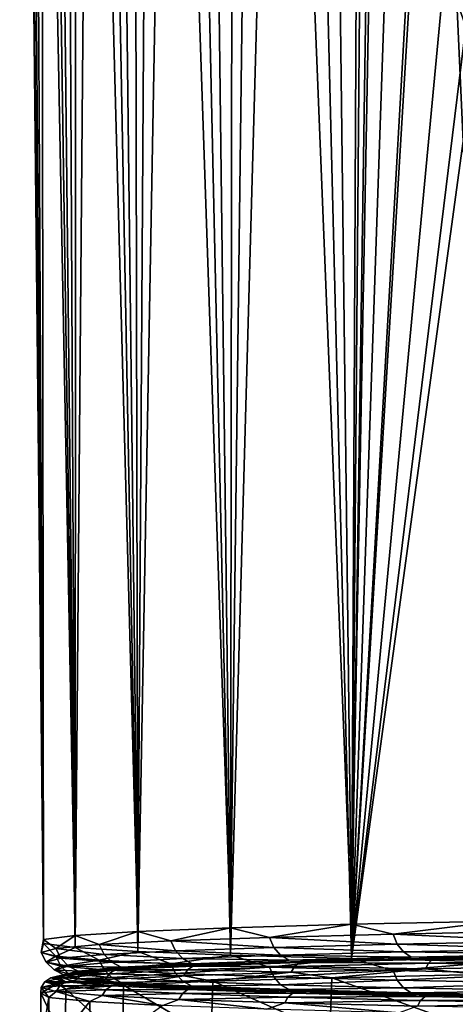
# Model space of a CAD drawing. Header units: millimetres. Extents: x -24 to 72, y 0 to 310.
# Tile 166 of 251: x -24 to -18, y 274 to 288. Entities that reach past the tile are written whole.
import ezdxf

# ---------------------------------------------------------------- set-up
doc = ezdxf.new("R2010")
doc.units = ezdxf.units.MM
doc.header["$LTSCALE"] = 65.185185
for name, color, linetype in [('120', 7, 'CONTINUOUS'), ('121', 7, 'CONTINUOUS'), ('124', 7, 'CONTINUOUS'), ('65', 7, 'CONTINUOUS'), ('70', 7, 'CONTINUOUS'), ('71', 7, 'CONTINUOUS')]:
    doc.layers.add(name, color=color, linetype=linetype)

msp = doc.modelspace()

# ---------------------------------------------------------------- linework, layer by layer
at = {"layer": '120', "color": 7, "linetype": 'CONTINUOUS'}
for points in [[(-22.818, 274.28, 230.31), (-21.585, 273.559, 233.376), (-21.562, 274.335, 233.41), (-22.818, 274.28, 230.31)], [(-21.585, 273.559, 233.376), (-19.915, 273.61, 236.278), (-21.562, 274.335, 233.41), (-21.585, 273.559, 233.376)], [(-21.562, 274.335, 233.41), (-19.915, 273.61, 236.278), (-19.887, 274.385, 236.306), (-21.562, 274.335, 233.41)], [(-19.915, 273.61, 236.278), (-17.856, 273.656, 238.919), (-19.887, 274.385, 236.306), (-19.915, 273.61, 236.278)], [(-19.887, 274.385, 236.306), (-17.856, 273.656, 238.919), (-17.825, 274.431, 238.94), (-19.887, 274.385, 236.306)], [(-23.984, 274.166, 223.738), (-23.641, 273.448, 227.019), (-23.631, 274.224, 227.065), (-23.984, 274.166, 223.738)], [(-23.641, 273.448, 227.019), (-22.836, 273.505, 230.269), (-23.631, 274.224, 227.065), (-23.641, 273.448, 227.019)], [(-23.631, 274.224, 227.065), (-22.836, 273.505, 230.269), (-22.818, 274.28, 230.31), (-23.631, 274.224, 227.065)], [(-22.836, 273.505, 230.269), (-21.585, 273.559, 233.376), (-22.818, 274.28, 230.31), (-22.836, 273.505, 230.269)], [(-23.987, 273.39, 223.688), (-23.641, 273.448, 227.019), (-23.984, 274.166, 223.738), (-23.987, 273.39, 223.688)], [(-23.872, 274.107, 220.395), (-23.987, 273.39, 223.688), (-23.984, 274.166, 223.738), (-23.872, 274.107, 220.395)], [(-23.865, 273.332, 220.342), (-23.987, 273.39, 223.688), (-23.872, 274.107, 220.395), (-23.865, 273.332, 220.342)], [(-23.295, 274.05, 217.1), (-23.865, 273.332, 220.342), (-23.872, 274.107, 220.395), (-23.295, 274.05, 217.1)], [(-23.278, 273.274, 217.045), (-23.865, 273.332, 220.342), (-23.295, 274.05, 217.1), (-23.278, 273.274, 217.045)], [(-22.266, 273.994, 213.917), (-23.278, 273.274, 217.045), (-23.295, 274.05, 217.1), (-22.266, 273.994, 213.917)]]:
    msp.add_3dface(points, dxfattribs=at)
at = {"layer": '121', "color": 7, "linetype": 'CONTINUOUS'}
for points in [[(-20.326, 274.615, 235.151), (-21.803, 274.565, 232.284), (-21.846, 274.548, 232.426), (-20.326, 274.615, 235.151)], [(-20.344, 274.599, 235.305), (-20.326, 274.615, 235.151), (-21.846, 274.548, 232.426), (-20.344, 274.599, 235.305)], [(-20.344, 274.599, 235.305), (-21.846, 274.548, 232.426), (-20.414, 274.545, 235.348), (-20.344, 274.599, 235.305)], [(-18.529, 274.592, 238.005), (-20.344, 274.599, 235.305), (-20.414, 274.545, 235.348), (-18.529, 274.592, 238.005)], [(-18.474, 274.661, 237.791), (-20.326, 274.615, 235.151), (-20.344, 274.599, 235.305), (-18.474, 274.661, 237.791)], [(-18.466, 274.645, 237.953), (-18.474, 274.661, 237.791), (-20.344, 274.599, 235.305), (-18.466, 274.645, 237.953)], [(-18.466, 274.645, 237.953), (-20.344, 274.599, 235.305), (-18.529, 274.592, 238.005), (-18.466, 274.645, 237.953)], [(-16.301, 274.633, 240.381), (-18.466, 274.645, 237.953), (-18.529, 274.592, 238.005), (-16.301, 274.633, 240.381)], [(-16.338, 274.553, 240.423), (-16.301, 274.633, 240.381), (-18.529, 274.592, 238.005), (-16.338, 274.553, 240.423)], [(-16.281, 274.702, 240.156), (-18.474, 274.661, 237.791), (-18.466, 274.645, 237.953), (-16.281, 274.702, 240.156)], [(-16.245, 274.686, 240.321), (-16.281, 274.702, 240.156), (-18.466, 274.645, 237.953), (-16.245, 274.686, 240.321)], [(-16.245, 274.686, 240.321), (-18.466, 274.645, 237.953), (-16.301, 274.633, 240.381), (-16.245, 274.686, 240.321)], [(-23.531, 274.457, 226.085), (-23.75, 274.401, 222.868), (-23.845, 274.383, 222.955), (-23.531, 274.457, 226.085)], [(-23.612, 274.44, 226.193), (-23.531, 274.457, 226.085), (-23.845, 274.383, 222.955), (-23.612, 274.44, 226.193)], [(-22.878, 274.512, 229.243), (-23.531, 274.457, 226.085), (-23.612, 274.44, 226.193), (-22.878, 274.512, 229.243)], [(-22.942, 274.495, 229.37), (-22.878, 274.512, 229.243), (-23.612, 274.44, 226.193), (-22.942, 274.495, 229.37)], [(-22.942, 274.495, 229.37), (-23.612, 274.44, 226.193), (-23.02, 274.441, 229.393), (-22.942, 274.495, 229.37)], [(-21.97, 274.414, 232.483), (-21.92, 274.495, 232.459), (-23.02, 274.441, 229.393), (-21.97, 274.414, 232.483)], [(-21.92, 274.495, 232.459), (-22.942, 274.495, 229.37), (-23.02, 274.441, 229.393), (-21.92, 274.495, 232.459)], [(-21.803, 274.565, 232.284), (-22.878, 274.512, 229.243), (-22.942, 274.495, 229.37), (-21.803, 274.565, 232.284)], [(-21.846, 274.548, 232.426), (-21.803, 274.565, 232.284), (-22.942, 274.495, 229.37), (-21.846, 274.548, 232.426)], [(-21.846, 274.548, 232.426), (-22.942, 274.495, 229.37), (-21.92, 274.495, 232.459), (-21.846, 274.548, 232.426)], [(-21.97, 274.414, 232.483), (-20.46, 274.465, 235.378), (-21.92, 274.495, 232.459), (-21.97, 274.414, 232.483)], [(-21.97, 274.414, 232.483), (-21.562, 274.335, 233.41), (-20.46, 274.465, 235.378), (-21.97, 274.414, 232.483)], [(-20.414, 274.545, 235.348), (-21.846, 274.548, 232.426), (-21.92, 274.495, 232.459), (-20.414, 274.545, 235.348)], [(-20.46, 274.465, 235.378), (-20.414, 274.545, 235.348), (-21.92, 274.495, 232.459), (-20.46, 274.465, 235.378)], [(-21.562, 274.335, 233.41), (-19.887, 274.385, 236.306), (-20.46, 274.465, 235.378), (-21.562, 274.335, 233.41)], [(-20.46, 274.465, 235.378), (-18.571, 274.511, 238.041), (-20.414, 274.545, 235.348), (-20.46, 274.465, 235.378)], [(-20.46, 274.465, 235.378), (-19.887, 274.385, 236.306), (-18.571, 274.511, 238.041), (-20.46, 274.465, 235.378)], [(-18.571, 274.511, 238.041), (-18.529, 274.592, 238.005), (-20.414, 274.545, 235.348), (-18.571, 274.511, 238.041)], [(-19.887, 274.385, 236.306), (-17.825, 274.431, 238.94), (-18.571, 274.511, 238.041), (-19.887, 274.385, 236.306)], [(-18.571, 274.511, 238.041), (-16.338, 274.553, 240.423), (-18.529, 274.592, 238.005), (-18.571, 274.511, 238.041)], [(-18.571, 274.511, 238.041), (-17.825, 274.431, 238.94), (-16.338, 274.553, 240.423), (-18.571, 274.511, 238.041)], [(-23.981, 274.248, 222.958), (-23.747, 274.305, 226.215), (-23.927, 274.329, 222.957), (-23.981, 274.248, 222.958)], [(-23.981, 274.248, 222.958), (-23.927, 274.329, 222.957), (-23.717, 274.272, 219.706), (-23.981, 274.248, 222.958)], [(-23.747, 274.305, 226.215), (-23.693, 274.386, 226.206), (-23.927, 274.329, 222.957), (-23.747, 274.305, 226.215)], [(-23.693, 274.386, 226.206), (-23.845, 274.383, 222.955), (-23.927, 274.329, 222.957), (-23.693, 274.386, 226.206)], [(-23.845, 274.383, 222.955), (-23.636, 274.327, 219.716), (-23.927, 274.329, 222.957), (-23.845, 274.383, 222.955)], [(-23.927, 274.329, 222.957), (-23.636, 274.327, 219.716), (-23.717, 274.272, 219.706), (-23.927, 274.329, 222.957)], [(-23.612, 274.44, 226.193), (-23.845, 274.383, 222.955), (-23.693, 274.386, 226.206), (-23.612, 274.44, 226.193)], [(-23.845, 274.383, 222.955), (-23.75, 274.401, 222.868), (-23.636, 274.327, 219.716), (-23.845, 274.383, 222.955)], [(-23.75, 274.401, 222.868), (-23.531, 274.344, 219.65), (-23.636, 274.327, 219.716), (-23.75, 274.401, 222.868)], [(-23.747, 274.305, 226.215), (-23.072, 274.36, 229.409), (-23.693, 274.386, 226.206), (-23.747, 274.305, 226.215)], [(-23.747, 274.305, 226.215), (-23.631, 274.224, 227.065), (-23.072, 274.36, 229.409), (-23.747, 274.305, 226.215)], [(-23.636, 274.327, 219.716), (-22.989, 274.271, 216.534), (-23.717, 274.272, 219.706), (-23.636, 274.327, 219.716)], [(-23.072, 274.36, 229.409), (-23.02, 274.441, 229.393), (-23.693, 274.386, 226.206), (-23.072, 274.36, 229.409)], [(-23.02, 274.441, 229.393), (-23.612, 274.44, 226.193), (-23.693, 274.386, 226.206), (-23.02, 274.441, 229.393)], [(-23.636, 274.327, 219.716), (-23.531, 274.344, 219.65), (-22.989, 274.271, 216.534), (-23.636, 274.327, 219.716)], [(-23.631, 274.224, 227.065), (-22.818, 274.28, 230.31), (-23.072, 274.36, 229.409), (-23.631, 274.224, 227.065)], [(-23.531, 274.344, 219.65), (-22.878, 274.289, 216.492), (-22.989, 274.271, 216.534), (-23.531, 274.344, 219.65)], [(-23.072, 274.36, 229.409), (-21.97, 274.414, 232.483), (-23.02, 274.441, 229.393), (-23.072, 274.36, 229.409)], [(-23.072, 274.36, 229.409), (-22.818, 274.28, 230.31), (-21.97, 274.414, 232.483), (-23.072, 274.36, 229.409)], [(-22.818, 274.28, 230.31), (-21.562, 274.335, 233.41), (-21.97, 274.414, 232.483), (-22.818, 274.28, 230.31)], [(-23.984, 274.166, 223.738), (-23.631, 274.224, 227.065), (-23.747, 274.305, 226.215), (-23.984, 274.166, 223.738)], [(-23.981, 274.248, 222.958), (-23.984, 274.166, 223.738), (-23.747, 274.305, 226.215), (-23.981, 274.248, 222.958)], [(-23.872, 274.107, 220.395), (-23.984, 274.166, 223.738), (-23.981, 274.248, 222.958), (-23.872, 274.107, 220.395)], [(-23.77, 274.191, 219.7), (-23.981, 274.248, 222.958), (-23.717, 274.272, 219.706), (-23.77, 274.191, 219.7)], [(-23.77, 274.191, 219.7), (-23.872, 274.107, 220.395), (-23.981, 274.248, 222.958), (-23.77, 274.191, 219.7)], [(-23.295, 274.05, 217.1), (-23.872, 274.107, 220.395), (-23.77, 274.191, 219.7), (-23.295, 274.05, 217.1)], [(-23.77, 274.191, 219.7), (-23.717, 274.272, 219.706), (-23.067, 274.216, 216.514), (-23.77, 274.191, 219.7)], [(-23.119, 274.135, 216.501), (-23.77, 274.191, 219.7), (-23.067, 274.216, 216.514), (-23.119, 274.135, 216.501)], [(-23.119, 274.135, 216.501), (-23.295, 274.05, 217.1), (-23.77, 274.191, 219.7), (-23.119, 274.135, 216.501)], [(-23.717, 274.272, 219.706), (-22.989, 274.271, 216.534), (-23.067, 274.216, 216.514), (-23.717, 274.272, 219.706)], [(-23.119, 274.135, 216.501), (-23.067, 274.216, 216.514), (-21.99, 274.163, 213.439), (-23.119, 274.135, 216.501)], [(-22.989, 274.271, 216.534), (-21.915, 274.218, 213.471), (-23.067, 274.216, 216.514), (-22.989, 274.271, 216.534)], [(-23.067, 274.216, 216.514), (-21.915, 274.218, 213.471), (-21.99, 274.163, 213.439), (-23.067, 274.216, 216.514)], [(-22.989, 274.271, 216.534), (-22.878, 274.289, 216.492), (-21.915, 274.218, 213.471), (-22.989, 274.271, 216.534)], [(-22.878, 274.289, 216.492), (-21.803, 274.236, 213.452), (-21.915, 274.218, 213.471), (-22.878, 274.289, 216.492)], [(-21.915, 274.218, 213.471), (-20.435, 274.167, 210.581), (-21.99, 274.163, 213.439), (-21.915, 274.218, 213.471)], [(-21.915, 274.218, 213.471), (-21.803, 274.236, 213.452), (-20.435, 274.167, 210.581), (-21.915, 274.218, 213.471)], [(-21.803, 274.236, 213.452), (-20.326, 274.186, 210.585), (-20.435, 274.167, 210.581), (-21.803, 274.236, 213.452)], [(-20.435, 274.167, 210.581), (-20.326, 274.186, 210.585), (-18.576, 274.121, 207.919), (-20.435, 274.167, 210.581)], [(-20.326, 274.186, 210.585), (-18.474, 274.14, 207.944), (-18.576, 274.121, 207.919), (-20.326, 274.186, 210.585)], [(-22.266, 273.994, 213.917), (-23.295, 274.05, 217.1), (-23.119, 274.135, 216.501), (-22.266, 273.994, 213.917)], [(-22.039, 274.081, 213.419), (-23.119, 274.135, 216.501), (-21.99, 274.163, 213.439), (-22.039, 274.081, 213.419)], [(-22.039, 274.081, 213.419), (-22.266, 273.994, 213.917), (-23.119, 274.135, 216.501), (-22.039, 274.081, 213.419)], [(-20.804, 273.942, 210.908), (-22.266, 273.994, 213.917), (-22.039, 274.081, 213.419), (-20.804, 273.942, 210.908)], [(-22.039, 274.081, 213.419), (-21.99, 274.163, 213.439), (-20.505, 274.112, 210.54), (-22.039, 274.081, 213.419)], [(-20.551, 274.031, 210.513), (-22.039, 274.081, 213.419), (-20.505, 274.112, 210.54), (-20.551, 274.031, 210.513)], [(-20.551, 274.031, 210.513), (-20.804, 273.942, 210.908), (-22.039, 274.081, 213.419), (-20.551, 274.031, 210.513)], [(-21.99, 274.163, 213.439), (-20.435, 274.167, 210.581), (-20.505, 274.112, 210.54), (-21.99, 274.163, 213.439)], [(-20.551, 274.031, 210.513), (-20.505, 274.112, 210.54), (-18.639, 274.066, 207.869), (-20.551, 274.031, 210.513)], [(-18.682, 273.984, 207.837), (-20.551, 274.031, 210.513), (-18.639, 274.066, 207.869), (-18.682, 273.984, 207.837)], [(-20.435, 274.167, 210.581), (-18.576, 274.121, 207.919), (-20.505, 274.112, 210.54), (-20.435, 274.167, 210.581)], [(-20.505, 274.112, 210.54), (-18.576, 274.121, 207.919), (-18.639, 274.066, 207.869), (-20.505, 274.112, 210.54)], [(-18.682, 273.984, 207.837), (-18.639, 274.066, 207.869), (-16.428, 274.024, 205.476), (-18.682, 273.984, 207.837)], [(-18.576, 274.121, 207.919), (-16.373, 274.079, 205.535), (-18.639, 274.066, 207.869), (-18.576, 274.121, 207.919)], [(-18.639, 274.066, 207.869), (-16.373, 274.079, 205.535), (-16.428, 274.024, 205.476), (-18.639, 274.066, 207.869)], [(-18.576, 274.121, 207.919), (-18.474, 274.14, 207.944), (-16.373, 274.079, 205.535), (-18.576, 274.121, 207.919)], [(-18.474, 274.14, 207.944), (-16.281, 274.099, 205.579), (-16.373, 274.079, 205.535), (-18.474, 274.14, 207.944)], [(-18.938, 273.893, 208.132), (-20.804, 273.942, 210.908), (-20.551, 274.031, 210.513), (-18.938, 273.893, 208.132)], [(-18.682, 273.984, 207.837), (-18.938, 273.893, 208.132), (-20.551, 274.031, 210.513), (-18.682, 273.984, 207.837)], [(-16.466, 273.942, 205.438), (-18.682, 273.984, 207.837), (-16.428, 274.024, 205.476), (-16.466, 273.942, 205.438)]]:
    msp.add_3dface(points, dxfattribs=at)
at = {"layer": '124', "color": 7, "linetype": 'CONTINUOUS'}
for points in [[(-20.869, 274.589, 233.68), (-21.803, 274.565, 232.284), (-20.326, 274.615, 235.151), (-20.869, 274.589, 233.68)], [(-19.202, 274.637, 236.421), (-20.869, 274.589, 233.68), (-20.326, 274.615, 235.151), (-19.202, 274.637, 236.421)], [(-19.202, 274.637, 236.421), (-20.326, 274.615, 235.151), (-18.474, 274.661, 237.791), (-19.202, 274.637, 236.421)], [(-17.177, 274.681, 238.909), (-19.202, 274.637, 236.421), (-18.474, 274.661, 237.791), (-17.177, 274.681, 238.909)], [(-17.177, 274.681, 238.909), (-18.474, 274.661, 237.791), (-16.281, 274.702, 240.156), (-17.177, 274.681, 238.909)], [(-23.45, 274.429, 224.472), (-23.75, 274.401, 222.868), (-23.531, 274.457, 226.085), (-23.45, 274.429, 224.472)], [(-23.013, 274.484, 227.649), (-23.531, 274.457, 226.085), (-22.878, 274.512, 229.243), (-23.013, 274.484, 227.649)], [(-23.013, 274.484, 227.649), (-23.45, 274.429, 224.472), (-23.531, 274.457, 226.085), (-23.013, 274.484, 227.649)], [(-22.147, 274.538, 230.738), (-23.013, 274.484, 227.649), (-22.878, 274.512, 229.243), (-22.147, 274.538, 230.738)], [(-22.147, 274.538, 230.738), (-22.878, 274.512, 229.243), (-21.803, 274.565, 232.284), (-22.147, 274.538, 230.738)], [(-20.869, 274.589, 233.68), (-22.147, 274.538, 230.738), (-21.803, 274.565, 232.284), (-20.869, 274.589, 233.68)], [(-23.45, 274.429, 224.472), (-23.45, 274.373, 221.264), (-23.75, 274.401, 222.868), (-23.45, 274.429, 224.472)], [(-23.45, 274.373, 221.264), (-23.531, 274.344, 219.65), (-23.75, 274.401, 222.868), (-23.45, 274.373, 221.264)], [(-23.45, 274.373, 221.264), (-23.013, 274.317, 218.086), (-23.531, 274.344, 219.65), (-23.45, 274.373, 221.264)], [(-23.013, 274.317, 218.086), (-22.878, 274.289, 216.492), (-23.531, 274.344, 219.65), (-23.013, 274.317, 218.086)], [(-23.013, 274.317, 218.086), (-22.147, 274.263, 214.998), (-22.878, 274.289, 216.492), (-23.013, 274.317, 218.086)], [(-22.147, 274.263, 214.998), (-21.803, 274.236, 213.452), (-22.878, 274.289, 216.492), (-22.147, 274.263, 214.998)], [(-22.147, 274.263, 214.998), (-20.869, 274.212, 212.056), (-21.803, 274.236, 213.452), (-22.147, 274.263, 214.998)], [(-20.869, 274.212, 212.056), (-20.326, 274.186, 210.585), (-21.803, 274.236, 213.452), (-20.869, 274.212, 212.056)], [(-20.869, 274.212, 212.056), (-19.202, 274.164, 209.315), (-20.326, 274.186, 210.585), (-20.869, 274.212, 212.056)], [(-19.202, 274.164, 209.315), (-18.474, 274.14, 207.944), (-20.326, 274.186, 210.585), (-19.202, 274.164, 209.315)], [(-19.202, 274.164, 209.315), (-17.177, 274.121, 206.827), (-18.474, 274.14, 207.944), (-19.202, 274.164, 209.315)], [(-17.177, 274.121, 206.827), (-16.281, 274.099, 205.579), (-18.474, 274.14, 207.944), (-17.177, 274.121, 206.827)]]:
    msp.add_3dface(points, dxfattribs=at)
at = {"layer": '65', "color": 7, "linetype": 'CONTINUOUS'}
for points in [[(-17.543, 275.182, 239.241), (-19.611, 275.138, 236.7), (-19.024, 274.998, 237.457), (-17.543, 275.182, 239.241)], [(-16.956, 275.039, 239.815), (-17.543, 275.182, 239.241), (-19.024, 274.998, 237.457), (-16.956, 275.039, 239.815)], [(-22.618, 275.036, 230.896), (-23.502, 274.981, 227.742), (-23.162, 274.851, 229.067), (-22.618, 275.036, 230.896)], [(-22.154, 274.903, 232.037), (-22.618, 275.036, 230.896), (-23.162, 274.851, 229.067), (-22.154, 274.903, 232.037)], [(-21.313, 275.089, 233.901), (-22.618, 275.036, 230.896), (-22.154, 274.903, 232.037), (-21.313, 275.089, 233.901)], [(-20.766, 274.952, 234.849), (-21.313, 275.089, 233.901), (-22.154, 274.903, 232.037), (-20.766, 274.952, 234.849)], [(-19.611, 275.138, 236.7), (-21.313, 275.089, 233.901), (-20.766, 274.952, 234.849), (-19.611, 275.138, 236.7)], [(-19.024, 274.998, 237.457), (-19.611, 275.138, 236.7), (-20.766, 274.952, 234.849), (-19.024, 274.998, 237.457)], [(-16.956, 275.039, 239.815), (-19.024, 274.998, 237.457), (-16.905, 274.9, 239.767), (-16.956, 275.039, 239.815)], [(-23.948, 274.925, 224.497), (-23.948, 274.868, 221.221), (-23.979, 274.743, 222.862), (-23.948, 274.925, 224.497)], [(-23.774, 274.798, 225.991), (-23.948, 274.925, 224.497), (-23.979, 274.743, 222.862), (-23.774, 274.798, 225.991)], [(-23.502, 274.981, 227.742), (-23.948, 274.925, 224.497), (-23.774, 274.798, 225.991), (-23.502, 274.981, 227.742)], [(-23.162, 274.851, 229.067), (-23.502, 274.981, 227.742), (-23.774, 274.798, 225.991), (-23.162, 274.851, 229.067)], [(-22.154, 274.903, 232.037), (-23.162, 274.851, 229.067), (-22.088, 274.764, 232.012), (-22.154, 274.903, 232.037)], [(-20.766, 274.952, 234.849), (-22.154, 274.903, 232.037), (-20.704, 274.813, 234.816), (-20.766, 274.952, 234.849)], [(-20.704, 274.813, 234.816), (-22.154, 274.903, 232.037), (-22.088, 274.764, 232.012), (-20.704, 274.813, 234.816)], [(-19.024, 274.998, 237.457), (-20.766, 274.952, 234.849), (-18.967, 274.859, 237.416), (-19.024, 274.998, 237.457)], [(-18.967, 274.859, 237.416), (-20.766, 274.952, 234.849), (-20.704, 274.813, 234.816), (-18.967, 274.859, 237.416)], [(-16.905, 274.9, 239.767), (-19.024, 274.998, 237.457), (-18.967, 274.859, 237.416), (-16.905, 274.9, 239.767)], [(-16.905, 274.9, 239.767), (-18.967, 274.859, 237.416), (-16.827, 274.789, 239.691), (-16.905, 274.9, 239.767)], [(-23.979, 274.743, 222.862), (-23.948, 274.868, 221.221), (-23.774, 274.688, 219.732), (-23.979, 274.743, 222.862)], [(-23.774, 274.798, 225.991), (-23.979, 274.743, 222.862), (-23.703, 274.659, 225.984), (-23.774, 274.798, 225.991)], [(-23.979, 274.743, 222.862), (-23.774, 274.688, 219.732), (-23.907, 274.605, 222.864), (-23.979, 274.743, 222.862)], [(-23.703, 274.659, 225.984), (-23.979, 274.743, 222.862), (-23.907, 274.605, 222.864), (-23.703, 274.659, 225.984)], [(-23.948, 274.868, 221.221), (-23.502, 274.811, 217.976), (-23.774, 274.688, 219.732), (-23.948, 274.868, 221.221)], [(-23.162, 274.851, 229.067), (-23.774, 274.798, 225.991), (-23.093, 274.713, 229.051), (-23.162, 274.851, 229.067)], [(-23.774, 274.688, 219.732), (-23.502, 274.811, 217.976), (-23.162, 274.635, 216.657), (-23.774, 274.688, 219.732)], [(-23.093, 274.713, 229.051), (-23.774, 274.798, 225.991), (-23.703, 274.659, 225.984), (-23.093, 274.713, 229.051)], [(-23.502, 274.811, 217.976), (-22.618, 274.756, 214.822), (-23.162, 274.635, 216.657), (-23.502, 274.811, 217.976)], [(-22.088, 274.764, 232.012), (-23.162, 274.851, 229.067), (-23.093, 274.713, 229.051), (-22.088, 274.764, 232.012)], [(-23.162, 274.635, 216.657), (-22.618, 274.756, 214.822), (-22.154, 274.583, 213.687), (-23.162, 274.635, 216.657)], [(-22.088, 274.764, 232.012), (-23.093, 274.713, 229.051), (-21.986, 274.654, 231.971), (-22.088, 274.764, 232.012)], [(-22.618, 274.756, 214.822), (-21.313, 274.703, 211.817), (-22.154, 274.583, 213.687), (-22.618, 274.756, 214.822)], [(-20.704, 274.813, 234.816), (-22.088, 274.764, 232.012), (-20.609, 274.703, 234.763), (-20.704, 274.813, 234.816)], [(-20.609, 274.703, 234.763), (-22.088, 274.764, 232.012), (-21.986, 274.654, 231.971), (-20.609, 274.703, 234.763)], [(-18.967, 274.859, 237.416), (-20.704, 274.813, 234.816), (-18.879, 274.748, 237.351), (-18.967, 274.859, 237.416)], [(-18.879, 274.748, 237.351), (-20.704, 274.813, 234.816), (-20.609, 274.703, 234.763), (-18.879, 274.748, 237.351)], [(-18.769, 274.676, 237.267), (-18.879, 274.748, 237.351), (-20.609, 274.703, 234.763), (-18.769, 274.676, 237.267)], [(-16.827, 274.789, 239.691), (-18.967, 274.859, 237.416), (-18.879, 274.748, 237.351), (-16.827, 274.789, 239.691)], [(-16.729, 274.717, 239.594), (-16.827, 274.789, 239.691), (-18.879, 274.748, 237.351), (-16.729, 274.717, 239.594)], [(-18.769, 274.676, 237.267), (-16.729, 274.717, 239.594), (-18.879, 274.748, 237.351), (-18.769, 274.676, 237.267)], [(-23.907, 274.605, 222.864), (-23.774, 274.688, 219.732), (-23.703, 274.55, 219.744), (-23.907, 274.605, 222.864)], [(-23.703, 274.659, 225.984), (-23.907, 274.605, 222.864), (-23.593, 274.549, 225.972), (-23.703, 274.659, 225.984)], [(-23.907, 274.605, 222.864), (-23.703, 274.55, 219.744), (-23.797, 274.495, 222.866), (-23.907, 274.605, 222.864)], [(-23.593, 274.549, 225.972), (-23.907, 274.605, 222.864), (-23.797, 274.495, 222.866), (-23.593, 274.549, 225.972)], [(-23.774, 274.688, 219.732), (-23.162, 274.635, 216.657), (-23.703, 274.55, 219.744), (-23.774, 274.688, 219.732)], [(-23.093, 274.713, 229.051), (-23.703, 274.659, 225.984), (-22.986, 274.603, 229.024), (-23.093, 274.713, 229.051)], [(-22.986, 274.603, 229.024), (-23.703, 274.659, 225.984), (-23.593, 274.549, 225.972), (-22.986, 274.603, 229.024)], [(-23.703, 274.55, 219.744), (-23.162, 274.635, 216.657), (-23.093, 274.497, 216.677), (-23.703, 274.55, 219.744)], [(-22.852, 274.532, 228.99), (-22.986, 274.603, 229.024), (-23.593, 274.549, 225.972), (-22.852, 274.532, 228.99)], [(-23.162, 274.635, 216.657), (-22.154, 274.583, 213.687), (-23.093, 274.497, 216.677), (-23.162, 274.635, 216.657)], [(-21.986, 274.654, 231.971), (-23.093, 274.713, 229.051), (-22.986, 274.603, 229.024), (-21.986, 274.654, 231.971)], [(-21.857, 274.583, 231.919), (-21.986, 274.654, 231.971), (-22.986, 274.603, 229.024), (-21.857, 274.583, 231.919)], [(-22.852, 274.532, 228.99), (-21.857, 274.583, 231.919), (-22.986, 274.603, 229.024), (-22.852, 274.532, 228.99)], [(-22.154, 274.583, 213.687), (-21.313, 274.703, 211.817), (-20.766, 274.534, 210.874), (-22.154, 274.583, 213.687)], [(-20.488, 274.631, 234.695), (-20.609, 274.703, 234.763), (-21.986, 274.654, 231.971), (-20.488, 274.631, 234.695)], [(-21.857, 274.583, 231.919), (-20.488, 274.631, 234.695), (-21.986, 274.654, 231.971), (-21.857, 274.583, 231.919)], [(-21.857, 274.583, 231.919), (-20.869, 274.589, 233.68), (-20.488, 274.631, 234.695), (-21.857, 274.583, 231.919)], [(-21.313, 274.703, 211.817), (-19.611, 274.655, 209.018), (-20.766, 274.534, 210.874), (-21.313, 274.703, 211.817)], [(-20.869, 274.589, 233.68), (-19.202, 274.637, 236.421), (-20.488, 274.631, 234.695), (-20.869, 274.589, 233.68)], [(-20.766, 274.534, 210.874), (-19.611, 274.655, 209.018), (-19.024, 274.488, 208.267), (-20.766, 274.534, 210.874)], [(-20.488, 274.631, 234.695), (-18.769, 274.676, 237.267), (-20.609, 274.703, 234.763), (-20.488, 274.631, 234.695)], [(-20.488, 274.631, 234.695), (-19.202, 274.637, 236.421), (-18.769, 274.676, 237.267), (-20.488, 274.631, 234.695)], [(-19.611, 274.655, 209.018), (-17.543, 274.61, 206.477), (-19.024, 274.488, 208.267), (-19.611, 274.655, 209.018)], [(-19.202, 274.637, 236.421), (-17.177, 274.681, 238.909), (-18.769, 274.676, 237.267), (-19.202, 274.637, 236.421)], [(-19.024, 274.488, 208.267), (-17.543, 274.61, 206.477), (-16.956, 274.447, 205.909), (-19.024, 274.488, 208.267)], [(-18.769, 274.676, 237.267), (-17.177, 274.681, 238.909), (-16.729, 274.717, 239.594), (-18.769, 274.676, 237.267)], [(-23.797, 274.495, 222.866), (-23.703, 274.55, 219.744), (-23.593, 274.441, 219.76), (-23.797, 274.495, 222.866)], [(-23.456, 274.479, 225.955), (-23.593, 274.549, 225.972), (-23.797, 274.495, 222.866), (-23.456, 274.479, 225.955)], [(-23.658, 274.425, 222.867), (-23.456, 274.479, 225.955), (-23.797, 274.495, 222.866), (-23.658, 274.425, 222.867)], [(-23.658, 274.425, 222.867), (-23.797, 274.495, 222.866), (-23.593, 274.441, 219.76), (-23.658, 274.425, 222.867)], [(-23.703, 274.55, 219.744), (-23.093, 274.497, 216.677), (-23.593, 274.441, 219.76), (-23.703, 274.55, 219.744)], [(-23.658, 274.425, 222.867), (-23.45, 274.429, 224.472), (-23.456, 274.479, 225.955), (-23.658, 274.425, 222.867)], [(-23.456, 274.479, 225.955), (-22.852, 274.532, 228.99), (-23.593, 274.549, 225.972), (-23.456, 274.479, 225.955)], [(-23.593, 274.441, 219.76), (-23.093, 274.497, 216.677), (-22.986, 274.388, 216.708), (-23.593, 274.441, 219.76)], [(-23.456, 274.479, 225.955), (-23.013, 274.484, 227.649), (-22.852, 274.532, 228.99), (-23.456, 274.479, 225.955)], [(-23.45, 274.429, 224.472), (-23.013, 274.484, 227.649), (-23.456, 274.479, 225.955), (-23.45, 274.429, 224.472)], [(-23.093, 274.497, 216.677), (-22.154, 274.583, 213.687), (-22.088, 274.445, 213.717), (-23.093, 274.497, 216.677)], [(-23.093, 274.497, 216.677), (-22.088, 274.445, 213.717), (-22.986, 274.388, 216.708), (-23.093, 274.497, 216.677)], [(-23.013, 274.484, 227.649), (-22.147, 274.538, 230.738), (-22.852, 274.532, 228.99), (-23.013, 274.484, 227.649)], [(-22.852, 274.532, 228.99), (-22.147, 274.538, 230.738), (-21.857, 274.583, 231.919), (-22.852, 274.532, 228.99)], [(-22.154, 274.583, 213.687), (-20.766, 274.534, 210.874), (-22.088, 274.445, 213.717), (-22.154, 274.583, 213.687)], [(-22.147, 274.538, 230.738), (-20.869, 274.589, 233.68), (-21.857, 274.583, 231.919), (-22.147, 274.538, 230.738)], [(-22.088, 274.445, 213.717), (-20.766, 274.534, 210.874), (-20.704, 274.396, 210.912), (-22.088, 274.445, 213.717)], [(-20.766, 274.534, 210.874), (-19.024, 274.488, 208.267), (-20.704, 274.396, 210.912), (-20.766, 274.534, 210.874)], [(-20.704, 274.396, 210.912), (-19.024, 274.488, 208.267), (-18.967, 274.351, 208.312), (-20.704, 274.396, 210.912)], [(-19.024, 274.488, 208.267), (-16.956, 274.447, 205.909), (-18.967, 274.351, 208.312), (-19.024, 274.488, 208.267)], [(-23.456, 274.371, 219.78), (-23.658, 274.425, 222.867), (-23.593, 274.441, 219.76), (-23.456, 274.371, 219.78)], [(-23.45, 274.373, 221.264), (-23.45, 274.429, 224.472), (-23.658, 274.425, 222.867), (-23.45, 274.373, 221.264)], [(-23.456, 274.371, 219.78), (-23.45, 274.373, 221.264), (-23.658, 274.425, 222.867), (-23.456, 274.371, 219.78)], [(-23.456, 274.371, 219.78), (-23.593, 274.441, 219.76), (-22.986, 274.388, 216.708), (-23.456, 274.371, 219.78)], [(-22.852, 274.318, 216.745), (-23.456, 274.371, 219.78), (-22.986, 274.388, 216.708), (-22.852, 274.318, 216.745)], [(-23.013, 274.317, 218.086), (-23.45, 274.373, 221.264), (-23.456, 274.371, 219.78), (-23.013, 274.317, 218.086)], [(-22.852, 274.318, 216.745), (-23.013, 274.317, 218.086), (-23.456, 274.371, 219.78), (-22.852, 274.318, 216.745)], [(-22.147, 274.263, 214.998), (-23.013, 274.317, 218.086), (-22.852, 274.318, 216.745), (-22.147, 274.263, 214.998)], [(-22.986, 274.388, 216.708), (-22.088, 274.445, 213.717), (-21.986, 274.336, 213.761), (-22.986, 274.388, 216.708)], [(-22.852, 274.318, 216.745), (-22.986, 274.388, 216.708), (-21.986, 274.336, 213.761), (-22.852, 274.318, 216.745)], [(-21.857, 274.267, 213.815), (-22.852, 274.318, 216.745), (-21.986, 274.336, 213.761), (-21.857, 274.267, 213.815)], [(-21.857, 274.267, 213.815), (-22.147, 274.263, 214.998), (-22.852, 274.318, 216.745), (-21.857, 274.267, 213.815)], [(-22.088, 274.445, 213.717), (-20.704, 274.396, 210.912), (-21.986, 274.336, 213.761), (-22.088, 274.445, 213.717)], [(-21.986, 274.336, 213.761), (-20.704, 274.396, 210.912), (-20.609, 274.287, 210.969), (-21.986, 274.336, 213.761)], [(-21.857, 274.267, 213.815), (-21.986, 274.336, 213.761), (-20.609, 274.287, 210.969), (-21.857, 274.267, 213.815)], [(-20.704, 274.396, 210.912), (-18.967, 274.351, 208.312), (-20.609, 274.287, 210.969), (-20.704, 274.396, 210.912)], [(-20.609, 274.287, 210.969), (-18.967, 274.351, 208.312), (-18.879, 274.242, 208.382), (-20.609, 274.287, 210.969)], [(-18.967, 274.351, 208.312), (-16.956, 274.447, 205.909), (-16.905, 274.31, 205.962), (-18.967, 274.351, 208.312)], [(-18.967, 274.351, 208.312), (-16.905, 274.31, 205.962), (-18.879, 274.242, 208.382), (-18.967, 274.351, 208.312)], [(-20.869, 274.212, 212.056), (-22.147, 274.263, 214.998), (-21.857, 274.267, 213.815), (-20.869, 274.212, 212.056)], [(-20.488, 274.218, 211.04), (-21.857, 274.267, 213.815), (-20.609, 274.287, 210.969), (-20.488, 274.218, 211.04)], [(-20.488, 274.218, 211.04), (-20.869, 274.212, 212.056), (-21.857, 274.267, 213.815), (-20.488, 274.218, 211.04)], [(-19.202, 274.164, 209.315), (-20.869, 274.212, 212.056), (-20.488, 274.218, 211.04), (-19.202, 274.164, 209.315)], [(-20.488, 274.218, 211.04), (-20.609, 274.287, 210.969), (-18.879, 274.242, 208.382), (-20.488, 274.218, 211.04)], [(-18.769, 274.173, 208.467), (-20.488, 274.218, 211.04), (-18.879, 274.242, 208.382), (-18.769, 274.173, 208.467)], [(-18.769, 274.173, 208.467), (-19.202, 274.164, 209.315), (-20.488, 274.218, 211.04), (-18.769, 274.173, 208.467)], [(-18.879, 274.242, 208.382), (-16.905, 274.31, 205.962), (-16.827, 274.201, 206.042), (-18.879, 274.242, 208.382)], [(-18.769, 274.173, 208.467), (-18.879, 274.242, 208.382), (-16.827, 274.201, 206.042), (-18.769, 274.173, 208.467)], [(-16.729, 274.133, 206.141), (-18.769, 274.173, 208.467), (-16.827, 274.201, 206.042), (-16.729, 274.133, 206.141)], [(-17.177, 274.121, 206.827), (-19.202, 274.164, 209.315), (-18.769, 274.173, 208.467), (-17.177, 274.121, 206.827)], [(-16.729, 274.133, 206.141), (-17.177, 274.121, 206.827), (-18.769, 274.173, 208.467), (-16.729, 274.133, 206.141)]]:
    msp.add_3dface(points, dxfattribs=at)
at = {"layer": '70', "color": 7, "linetype": 'CONTINUOUS'}
msp.add_3dface([(-18.001, 287.777, 206.578), (-18.299, 288.6, 206.894), (-17.827, 288.181, 206.292), (-18.001, 287.777, 206.578)], dxfattribs=at)
at = {"layer": '71', "color": 7, "linetype": 'CONTINUOUS'}
for points in [[(-20.004, 307.445, 236.065), (-19.611, 275.138, 236.7), (-19.005, 307.485, 237.414), (-20.004, 307.445, 236.065)], [(-19.611, 275.138, 236.7), (-17.543, 275.182, 239.241), (-19.005, 307.485, 237.414), (-19.611, 275.138, 236.7)], [(-19.005, 307.485, 237.414), (-17.543, 275.182, 239.241), (-17.915, 307.524, 238.69), (-19.005, 307.485, 237.414)], [(-23.003, 307.285, 230.082), (-22.618, 275.036, 230.896), (-22.411, 307.324, 231.652), (-23.003, 307.285, 230.082)], [(-22.618, 275.036, 230.896), (-21.313, 275.089, 233.901), (-22.411, 307.324, 231.652), (-22.618, 275.036, 230.896)], [(-22.411, 307.324, 231.652), (-21.313, 275.089, 233.901), (-21.711, 307.364, 233.178), (-22.411, 307.324, 231.652)], [(-21.711, 307.364, 233.178), (-21.313, 275.089, 233.901), (-20.907, 307.404, 234.651), (-21.711, 307.364, 233.178)], [(-21.313, 275.089, 233.901), (-19.611, 275.138, 236.7), (-20.907, 307.404, 234.651), (-21.313, 275.089, 233.901)], [(-20.907, 307.404, 234.651), (-19.611, 275.138, 236.7), (-20.004, 307.445, 236.065), (-20.907, 307.404, 234.651)], [(-24.255, 307.145, 223.506), (-23.948, 274.925, 224.497), (-24.114, 307.177, 225.179), (-24.255, 307.145, 223.506)], [(-24.114, 307.177, 225.179), (-23.502, 274.981, 227.742), (-23.857, 307.211, 226.838), (-24.114, 307.177, 225.179)], [(-23.948, 274.925, 224.497), (-23.502, 274.981, 227.742), (-24.114, 307.177, 225.179), (-23.948, 274.925, 224.497)], [(-23.857, 307.211, 226.838), (-23.502, 274.981, 227.742), (-23.486, 307.247, 228.475), (-23.857, 307.211, 226.838)], [(-23.502, 274.981, 227.742), (-22.618, 275.036, 230.896), (-23.486, 307.247, 228.475), (-23.502, 274.981, 227.742)], [(-23.486, 307.247, 228.475), (-22.618, 275.036, 230.896), (-23.003, 307.285, 230.082), (-23.486, 307.247, 228.475)], [(-24.281, 307.115, 221.828), (-23.948, 274.925, 224.497), (-24.255, 307.145, 223.506), (-24.281, 307.115, 221.828)], [(-23.948, 274.868, 221.221), (-23.948, 274.925, 224.497), (-24.281, 307.115, 221.828), (-23.948, 274.868, 221.221)], [(-24.191, 307.088, 220.151), (-23.948, 274.868, 221.221), (-24.281, 307.115, 221.828), (-24.191, 307.088, 220.151)], [(-23.985, 307.063, 218.485), (-23.948, 274.868, 221.221), (-24.191, 307.088, 220.151), (-23.985, 307.063, 218.485)], [(-23.502, 274.811, 217.976), (-23.948, 274.868, 221.221), (-23.985, 307.063, 218.485), (-23.502, 274.811, 217.976)], [(-23.664, 307.041, 216.837), (-23.502, 274.811, 217.976), (-23.985, 307.063, 218.485), (-23.664, 307.041, 216.837)], [(-23.23, 307.021, 215.215), (-23.502, 274.811, 217.976), (-23.664, 307.041, 216.837), (-23.23, 307.021, 215.215)], [(-22.618, 274.756, 214.822), (-23.502, 274.811, 217.976), (-23.23, 307.021, 215.215), (-22.618, 274.756, 214.822)], [(-22.686, 307.004, 213.627), (-22.618, 274.756, 214.822), (-23.23, 307.021, 215.215), (-22.686, 307.004, 213.627)], [(-22.032, 306.989, 212.081), (-22.618, 274.756, 214.822), (-22.686, 307.004, 213.627), (-22.032, 306.989, 212.081)], [(-21.313, 274.703, 211.817), (-22.618, 274.756, 214.822), (-22.032, 306.989, 212.081), (-21.313, 274.703, 211.817)], [(-21.274, 306.977, 210.583), (-21.313, 274.703, 211.817), (-22.032, 306.989, 212.081), (-21.274, 306.977, 210.583)], [(-20.415, 306.968, 209.142), (-21.313, 274.703, 211.817), (-21.274, 306.977, 210.583), (-20.415, 306.968, 209.142)], [(-19.611, 274.655, 209.018), (-21.313, 274.703, 211.817), (-20.415, 306.968, 209.142), (-19.611, 274.655, 209.018)], [(-19.457, 306.96, 207.763), (-19.611, 274.655, 209.018), (-20.415, 306.968, 209.142), (-19.457, 306.96, 207.763)], [(-19.4, 299.729, 207.918), (-19.611, 274.655, 209.018), (-19.457, 306.96, 207.763), (-19.4, 299.729, 207.918)], [(-19.343, 292.514, 208.073), (-19.611, 274.655, 209.018), (-19.4, 299.729, 207.918), (-19.343, 292.514, 208.073)], [(-19.044, 291.166, 207.725), (-19.611, 274.655, 209.018), (-19.343, 292.514, 208.073), (-19.044, 291.166, 207.725)], [(-18.736, 289.995, 207.374), (-19.611, 274.655, 209.018), (-19.044, 291.166, 207.725), (-18.736, 289.995, 207.374)], [(-19.611, 274.655, 209.018), (-18.736, 289.995, 207.374), (-18.694, 289.85, 207.327), (-19.611, 274.655, 209.018)], [(-18.299, 288.6, 206.894), (-19.611, 274.655, 209.018), (-18.694, 289.85, 207.327), (-18.299, 288.6, 206.894)], [(-18.001, 287.777, 206.578), (-19.611, 274.655, 209.018), (-18.299, 288.6, 206.894), (-18.001, 287.777, 206.578)], [(-19.611, 274.655, 209.018), (-18.001, 287.777, 206.578), (-17.867, 287.436, 206.44), (-19.611, 274.655, 209.018)], [(-17.543, 274.61, 206.477), (-19.611, 274.655, 209.018), (-17.867, 287.436, 206.44), (-17.543, 274.61, 206.477)]]:
    msp.add_3dface(points, dxfattribs=at)

doc.saveas('drawing.dxf')
